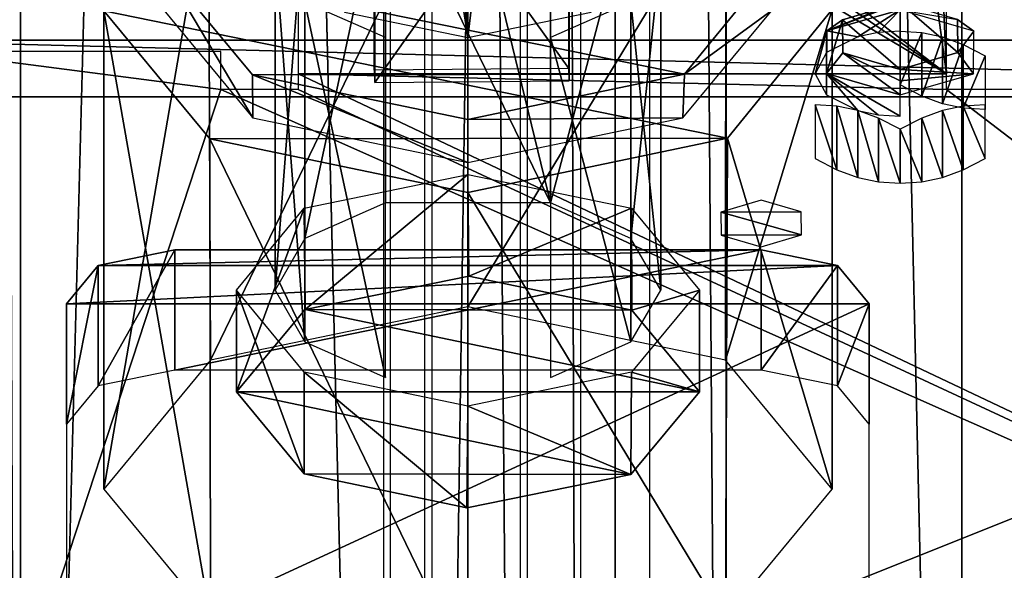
# Model space of a CAD drawing. Header units: millimetres. Extents: x -52 to 137, y -753 to 253.
# Tile 7 of 100: x -31 to 1, y -688 to -670. Entities that reach past the tile are written whole.
import ezdxf

# ---------------------------------------------------------------- set-up
doc = ezdxf.new("R2010")
doc.units = ezdxf.units.MM
doc.header["$LTSCALE"] = 65.185185
for name, color, linetype in [('1019', 7, 'CONTINUOUS'), ('1020', 7, 'CONTINUOUS'), ('1021', 7, 'CONTINUOUS'), ('1022', 7, 'CONTINUOUS'), ('1023', 7, 'CONTINUOUS'), ('1024', 7, 'CONTINUOUS'), ('1025', 7, 'CONTINUOUS'), ('1029', 7, 'CONTINUOUS'), ('1030', 7, 'CONTINUOUS'), ('1031', 7, 'CONTINUOUS'), ('1032', 7, 'CONTINUOUS'), ('1044', 7, 'CONTINUOUS'), ('1045', 7, 'CONTINUOUS'), ('1046', 7, 'CONTINUOUS'), ('1056', 7, 'CONTINUOUS'), ('1058', 7, 'CONTINUOUS'), ('1059', 7, 'CONTINUOUS'), ('1060', 7, 'CONTINUOUS'), ('1193', 7, 'CONTINUOUS'), ('1194', 7, 'CONTINUOUS'), ('1225', 7, 'CONTINUOUS'), ('1226', 7, 'CONTINUOUS'), ('1227', 7, 'CONTINUOUS'), ('1228', 7, 'CONTINUOUS'), ('130', 7, 'CONTINUOUS'), ('131', 7, 'CONTINUOUS'), ('179', 7, 'CONTINUOUS'), ('180', 7, 'CONTINUOUS'), ('181', 7, 'CONTINUOUS'), ('183', 7, 'CONTINUOUS'), ('184', 7, 'CONTINUOUS'), ('185', 7, 'CONTINUOUS'), ('186', 7, 'CONTINUOUS'), ('187', 7, 'CONTINUOUS'), ('188', 7, 'CONTINUOUS'), ('189', 7, 'CONTINUOUS'), ('193', 7, 'CONTINUOUS'), ('211', 7, 'CONTINUOUS'), ('212', 7, 'CONTINUOUS'), ('270', 7, 'CONTINUOUS'), ('272', 7, 'CONTINUOUS'), ('273', 7, 'CONTINUOUS'), ('275', 7, 'CONTINUOUS')]:
    doc.layers.add(name, color=color, linetype=linetype)

msp = doc.modelspace()

# ---------------------------------------------------------------- linework, layer by layer
at = {"layer": '1019', "linetype": 'Continuous'}
for points in [[(-7.593, -673.958, -63.451), (-4.2, -669.796, -70.66), (-27.8, -669.842, -70.579), (-7.593, -673.958, -63.451)], [(-24.357, -673.984, -63.406), (-7.593, -673.958, -63.451), (-27.8, -669.842, -70.579), (-24.357, -673.984, -63.406)], [(-16, -675.719, -60.401), (-7.593, -673.958, -63.451), (-24.357, -673.984, -63.406), (-16, -675.719, -60.401)]]:
    msp.add_3dface(points, dxfattribs=at)
at = {"layer": '1020', "linetype": 'Continuous'}
for points in [[(-16, -663.919, -80.839), (-7.643, -665.654, -77.833), (-16, -679.421, -89.789), (-16, -663.919, -80.839)], [(-16, -679.421, -89.789), (-7.643, -665.654, -77.833), (-7.656, -681.149, -86.796), (-16, -679.421, -89.789)], [(-7.643, -665.654, -77.833), (-4.2, -669.796, -70.66), (-7.656, -681.149, -86.796), (-7.643, -665.654, -77.833)], [(-7.656, -681.149, -86.796), (-4.2, -669.796, -70.66), (-4.2, -685.321, -79.57), (-7.656, -681.149, -86.796)], [(-4.2, -669.796, -70.66), (-7.593, -673.958, -63.451), (-4.2, -685.321, -79.57), (-4.2, -669.796, -70.66)], [(-7.593, -673.958, -63.451), (-16, -675.719, -60.401), (-7.656, -689.493, -72.344), (-7.593, -673.958, -63.451)], [(-4.2, -685.321, -79.57), (-7.593, -673.958, -63.451), (-7.656, -689.493, -72.344), (-4.2, -685.321, -79.57)], [(-7.656, -689.493, -72.344), (-16, -675.719, -60.401), (-16, -691.221, -69.351), (-7.656, -689.493, -72.344)]]:
    msp.add_3dface(points, dxfattribs=at)
at = {"layer": '1021', "linetype": 'Continuous'}
for points in [[(-24.407, -665.68, -77.789), (-16, -663.919, -80.839), (-24.344, -681.149, -86.796), (-24.407, -665.68, -77.789)], [(-16, -663.919, -80.839), (-16, -679.421, -89.789), (-24.344, -681.149, -86.796), (-16, -663.919, -80.839)], [(-27.8, -669.842, -70.579), (-24.407, -665.68, -77.789), (-27.8, -685.321, -79.57), (-27.8, -669.842, -70.579)], [(-27.8, -685.321, -79.57), (-24.407, -665.68, -77.789), (-24.344, -681.149, -86.796), (-27.8, -685.321, -79.57)], [(-24.357, -673.984, -63.406), (-27.8, -669.842, -70.579), (-24.344, -689.493, -72.344), (-24.357, -673.984, -63.406)], [(-24.344, -689.493, -72.344), (-27.8, -669.842, -70.579), (-27.8, -685.321, -79.57), (-24.344, -689.493, -72.344)], [(-16, -675.719, -60.401), (-24.357, -673.984, -63.406), (-16, -691.221, -69.351), (-16, -675.719, -60.401)], [(-16, -691.221, -69.351), (-24.357, -673.984, -63.406), (-24.344, -689.493, -72.344), (-16, -691.221, -69.351)]]:
    msp.add_3dface(points, dxfattribs=at)
at = {"layer": '1022', "linetype": 'Continuous'}
for points in [[(-25.5, -677.571, -92.993), (-27.975, -678.083, -92.105), (-6.5, -677.571, -92.993), (-25.5, -677.571, -92.993)], [(-6.5, -677.571, -92.993), (-27.975, -678.083, -92.105), (-4.025, -678.083, -92.105), (-6.5, -677.571, -92.993)], [(-29, -679.321, -89.962), (-3, -679.321, -89.962), (-4.025, -678.083, -92.105), (-29, -679.321, -89.962)], [(-27.975, -678.083, -92.105), (-29, -679.321, -89.962), (-4.025, -678.083, -92.105), (-27.975, -678.083, -92.105)], [(-3, -691.321, -69.177), (-3, -679.321, -89.962), (-29, -691.321, -69.177), (-3, -691.321, -69.177)], [(-29, -691.321, -69.177), (-3, -679.321, -89.962), (-29, -679.321, -89.962), (-29, -691.321, -69.177)]]:
    msp.add_3dface(points, dxfattribs=at)
at = {"layer": '1023', "linetype": 'Continuous'}
for points in [[(-6.5, -677.571, -92.993), (-4.025, -678.083, -92.105), (-6.5, -681.468, -95.243), (-6.5, -677.571, -92.993)], [(-6.5, -681.468, -95.243), (-4.025, -678.083, -92.105), (-4.025, -681.98, -94.355), (-6.5, -681.468, -95.243)], [(-4.025, -678.083, -92.105), (-3, -679.321, -89.962), (-4.025, -681.98, -94.355), (-4.025, -678.083, -92.105)], [(-4.025, -681.98, -94.355), (-3, -679.321, -89.962), (-3, -683.218, -92.212), (-4.025, -681.98, -94.355)]]:
    msp.add_3dface(points, dxfattribs=at)
at = {"layer": '1024', "linetype": 'Continuous'}
for points in [[(-25.5, -677.571, -92.993), (-6.5, -677.571, -92.993), (-25.5, -681.468, -95.243), (-25.5, -677.571, -92.993)], [(-25.5, -681.468, -95.243), (-6.5, -677.571, -92.993), (-6.5, -681.468, -95.243), (-25.5, -681.468, -95.243)]]:
    msp.add_3dface(points, dxfattribs=at)
at = {"layer": '1025', "linetype": 'Continuous'}
for points in [[(-27.975, -678.083, -92.105), (-25.5, -677.571, -92.993), (-27.975, -681.98, -94.355), (-27.975, -678.083, -92.105)], [(-27.975, -681.98, -94.355), (-25.5, -677.571, -92.993), (-25.5, -681.468, -95.243), (-27.975, -681.98, -94.355)], [(-29, -679.321, -89.962), (-27.975, -678.083, -92.105), (-29, -683.218, -92.212), (-29, -679.321, -89.962)], [(-29, -683.218, -92.212), (-27.975, -678.083, -92.105), (-27.975, -681.98, -94.355), (-29, -683.218, -92.212)]]:
    msp.add_3dface(points, dxfattribs=at)
at = {"layer": '1029', "linetype": 'Continuous'}
for points in [[(-19.034, -662.927, -58.957), (-19.034, -671.76, -64.057), (-19.02, -663.327, -58.264), (-19.034, -662.927, -58.957)], [(-19.034, -671.76, -64.057), (-19.02, -672.16, -63.364), (-19.02, -663.327, -58.264), (-19.034, -671.76, -64.057)]]:
    msp.add_3dface(points, dxfattribs=at)
at = {"layer": '1030', "linetype": 'Continuous'}
for points in [[(-12.735, -671.705, -64.152), (-19.034, -662.927, -58.957), (-12.735, -662.872, -59.052), (-12.735, -671.705, -64.152)], [(-19.034, -671.76, -64.057), (-19.034, -662.927, -58.957), (-12.735, -671.705, -64.152), (-19.034, -671.76, -64.057)]]:
    msp.add_3dface(points, dxfattribs=at)
at = {"layer": '1031', "linetype": 'Continuous'}
for points in [[(-12.735, -671.705, -64.152), (-12.735, -662.872, -59.052), (-12.721, -672.105, -63.46), (-12.735, -671.705, -64.152)], [(-12.721, -672.105, -63.46), (-12.735, -662.872, -59.052), (-12.721, -663.272, -58.36), (-12.721, -672.105, -63.46)]]:
    msp.add_3dface(points, dxfattribs=at)
at = {"layer": '1032', "linetype": 'Continuous'}
for points in [[(-19.02, -663.327, -58.264), (-19.02, -672.16, -63.364), (-12.721, -663.272, -58.36), (-19.02, -663.327, -58.264)], [(-19.02, -672.16, -63.364), (-12.721, -672.105, -63.46), (-12.721, -663.272, -58.36), (-19.02, -672.16, -63.364)]]:
    msp.add_3dface(points, dxfattribs=at)
at = {"layer": '1044', "color": 7, "linetype": 'Continuous'}
for points in [[(-21.28, -666.212, -101.266), (-18.672, -665.059, -103.263), (-21.28, -677.211, -107.616), (-21.28, -666.212, -101.266)], [(-21.28, -677.211, -107.616), (-18.672, -665.059, -103.263), (-18.672, -676.058, -109.613), (-21.28, -677.211, -107.616)], [(-22.25, -667.884, -98.37), (-21.28, -666.212, -101.266), (-22.25, -678.883, -104.72), (-22.25, -667.884, -98.37)], [(-22.25, -678.883, -104.72), (-21.28, -666.212, -101.266), (-21.28, -677.211, -107.616), (-22.25, -678.883, -104.72)], [(-21.28, -669.556, -95.475), (-22.25, -667.884, -98.37), (-21.28, -680.555, -101.825), (-21.28, -669.556, -95.475)], [(-21.28, -680.555, -101.825), (-22.25, -667.884, -98.37), (-22.25, -678.883, -104.72), (-21.28, -680.555, -101.825)], [(-18.672, -670.709, -93.477), (-21.28, -669.556, -95.475), (-18.672, -681.708, -99.827), (-18.672, -670.709, -93.477)], [(-18.672, -681.708, -99.827), (-21.28, -669.556, -95.475), (-21.28, -680.555, -101.825), (-18.672, -681.708, -99.827)]]:
    msp.add_3dface(points, dxfattribs=at)
at = {"layer": '1045', "color": 7, "linetype": 'Continuous'}
for points in [[(-13.328, -676.058, -109.613), (-13.328, -665.059, -103.263), (-10.72, -666.212, -101.266), (-13.328, -676.058, -109.613)], [(-13.328, -676.058, -109.613), (-10.72, -666.212, -101.266), (-10.72, -677.211, -107.616), (-13.328, -676.058, -109.613)], [(-10.72, -666.212, -101.266), (-9.75, -667.884, -98.37), (-10.72, -677.211, -107.616), (-10.72, -666.212, -101.266)], [(-9.75, -667.884, -98.37), (-10.72, -669.556, -95.475), (-9.75, -678.883, -104.72), (-9.75, -667.884, -98.37)], [(-10.72, -677.211, -107.616), (-9.75, -667.884, -98.37), (-9.75, -678.883, -104.72), (-10.72, -677.211, -107.616)], [(-10.72, -669.556, -95.475), (-13.328, -670.709, -93.477), (-10.72, -680.555, -101.825), (-10.72, -669.556, -95.475)], [(-9.75, -678.883, -104.72), (-10.72, -669.556, -95.475), (-10.72, -680.555, -101.825), (-9.75, -678.883, -104.72)], [(-10.72, -680.555, -101.825), (-13.328, -670.709, -93.477), (-13.328, -681.708, -99.827), (-10.72, -680.555, -101.825)]]:
    msp.add_3dface(points, dxfattribs=at)
at = {"layer": '1046', "color": 7, "linetype": 'Continuous'}
for points in [[(-18.672, -676.058, -109.613), (-18.672, -665.059, -103.263), (-13.328, -676.058, -109.613), (-18.672, -676.058, -109.613)], [(-18.672, -665.059, -103.263), (-16, -665.059, -103.263), (-13.328, -676.058, -109.613), (-18.672, -665.059, -103.263)], [(-13.328, -676.058, -109.613), (-16, -665.059, -103.263), (-13.328, -665.059, -103.263), (-13.328, -676.058, -109.613)]]:
    msp.add_3dface(points, dxfattribs=at)
at = {"layer": '1056', "color": 7, "linetype": 'Continuous'}
for points in [[(-16, -670.709, -93.477), (-18.519, -654.391, -84.741), (-19.995, -669.882, -94.91), (-16, -670.709, -93.477)], [(-16.314, -654.683, -84.236), (-18.519, -654.391, -84.741), (-16, -670.709, -93.477), (-16.314, -654.683, -84.236)], [(-14.07, -654.517, -84.523), (-16.314, -654.683, -84.236), (-16, -670.709, -93.477), (-14.07, -654.517, -84.523)], [(-12.005, -669.882, -94.91), (-14.07, -654.517, -84.523), (-16, -670.709, -93.477), (-12.005, -669.882, -94.91)]]:
    msp.add_3dface(points, dxfattribs=at)
at = {"layer": '1058', "color": 7, "linetype": 'Continuous'}
for points in [[(-2, -670.5, -105.132), (-1.296, -670.544, -104.687), (-2, -672.239, -106.136), (-2, -670.5, -105.132)], [(-2, -672.239, -106.136), (-1.296, -670.544, -104.687), (-1.296, -672.602, -105.876), (-2, -672.239, -106.136)], [(-1.296, -670.544, -104.687), (-0.625, -670.684, -104.321), (-1.296, -672.602, -105.876), (-1.296, -670.544, -104.687)], [(-1.296, -672.602, -105.876), (-0.625, -670.684, -104.321), (-0.625, -672.849, -105.571), (-1.296, -672.602, -105.876)], [(-0.625, -672.849, -105.571), (-0.625, -670.684, -104.321), (0.046, -670.931, -104.017), (-0.625, -672.849, -105.571)], [(0.046, -672.989, -105.205), (-0.625, -672.849, -105.571), (0.046, -670.931, -104.017), (0.046, -672.989, -105.205)], [(0.75, -671.294, -103.757), (0.046, -672.989, -105.205), (0.046, -670.931, -104.017), (0.75, -671.294, -103.757)], [(0.75, -673.033, -104.761), (0.046, -672.989, -105.205), (0.75, -671.294, -103.757), (0.75, -673.033, -104.761)]]:
    msp.add_3dface(points, dxfattribs=at)
at = {"layer": '1059', "color": 7, "linetype": 'Continuous'}
for points in [[(0.046, -672.925, -100.562), (-0.625, -673.066, -100.196), (0.046, -674.983, -101.751), (0.046, -672.925, -100.562)], [(0.75, -672.881, -101.007), (0.046, -672.925, -100.562), (0.75, -674.621, -102.011), (0.75, -672.881, -101.007)], [(0.75, -674.621, -102.011), (0.046, -672.925, -100.562), (0.046, -674.983, -101.751), (0.75, -674.621, -102.011)], [(-2, -673.675, -99.632), (-1.296, -675.371, -101.08), (-1.296, -673.313, -99.892), (-2, -673.675, -99.632)], [(-0.625, -675.231, -101.446), (-0.625, -673.066, -100.196), (-1.296, -673.313, -99.892), (-0.625, -675.231, -101.446)], [(-1.296, -675.371, -101.08), (-0.625, -675.231, -101.446), (-1.296, -673.313, -99.892), (-1.296, -675.371, -101.08)], [(0.046, -674.983, -101.751), (-0.625, -673.066, -100.196), (-0.625, -675.231, -101.446), (0.046, -674.983, -101.751)], [(-2, -675.415, -100.636), (-1.296, -675.371, -101.08), (-2, -673.675, -99.632), (-2, -675.415, -100.636)]]:
    msp.add_3dface(points, dxfattribs=at)
at = {"layer": '1060', "color": 7, "linetype": 'Continuous'}
for points in [[(-4.75, -674.621, -102.011), (-4.046, -674.984, -101.751), (-4.75, -672.881, -101.007), (-4.75, -674.621, -102.011)], [(-4.75, -672.881, -101.007), (-4.046, -674.984, -101.751), (-4.046, -672.925, -100.563), (-4.75, -672.881, -101.007)], [(-3.375, -675.231, -101.446), (-3.375, -673.066, -100.196), (-4.046, -672.925, -100.563), (-3.375, -675.231, -101.446)], [(-4.046, -674.984, -101.751), (-3.375, -675.231, -101.446), (-4.046, -672.925, -100.563), (-4.046, -674.984, -101.751)], [(-2.704, -673.312, -99.892), (-3.375, -673.066, -100.196), (-2.704, -675.371, -101.08), (-2.704, -673.312, -99.892)], [(-2.704, -675.371, -101.08), (-3.375, -673.066, -100.196), (-3.375, -675.231, -101.446), (-2.704, -675.371, -101.08)], [(-2, -675.415, -100.636), (-2, -673.675, -99.632), (-2.704, -673.312, -99.892), (-2, -675.415, -100.636)], [(-2, -675.415, -100.636), (-2.704, -673.312, -99.892), (-2.704, -675.371, -101.08), (-2, -675.415, -100.636)]]:
    msp.add_3dface(points, dxfattribs=at)
at = {"layer": '1193', "color": 7, "linetype": 'Continuous'}
for points in [[(-17.399, -747.5, 41.044), (-17.399, -252.5, 41.044), (-30.5, -747.5, 41.044), (-17.399, -747.5, 41.044)], [(-30.5, -747.5, 41.044), (-17.399, -252.5, 41.044), (-30.5, -252.5, 41.044), (-30.5, -747.5, 41.044)]]:
    msp.add_3dface(points, dxfattribs=at)
at = {"layer": '1194', "color": 7, "linetype": 'Continuous'}
for points in [[(-30.5, -747.5, 41.044), (-30.5, -252.5, 41.044), (-32.621, -252.5, 40.166), (-30.5, -747.5, 41.044)], [(-32.621, -747.5, 40.166), (-30.5, -747.5, 41.044), (-32.621, -252.5, 40.166), (-32.621, -747.5, 40.166)]]:
    msp.add_3dface(points, dxfattribs=at)
at = {"layer": '1225', "color": 7, "linetype": 'Continuous'}
for points in [[(-30.5, -747.5, 37.544), (-31.207, -747.5, 37.252), (-30.5, -252.5, 37.544), (-30.5, -747.5, 37.544)], [(-30.5, -252.5, 37.544), (-31.207, -747.5, 37.252), (-31.207, -252.5, 37.252), (-30.5, -252.5, 37.544)]]:
    msp.add_3dface(points, dxfattribs=at)
at = {"layer": '1226', "color": 7, "linetype": 'Continuous'}
for points in [[(-30.5, -747.5, 37.544), (-30.5, -252.5, 37.544), (-18.734, -747.5, 37.544), (-30.5, -747.5, 37.544)], [(-18.734, -747.5, 37.544), (-30.5, -252.5, 37.544), (-18.734, -252.5, 37.544), (-18.734, -747.5, 37.544)]]:
    msp.add_3dface(points, dxfattribs=at)
at = {"layer": '1227', "color": 7, "linetype": 'Continuous'}
for points in [[(-18.508, -747.5, 37.491), (-18.508, -252.5, 37.491), (-14.305, -747.5, 35.363), (-18.508, -747.5, 37.491)], [(-14.305, -747.5, 35.363), (-18.508, -252.5, 37.491), (-14.305, -252.5, 35.363), (-14.305, -747.5, 35.363)]]:
    msp.add_3dface(points, dxfattribs=at)
at = {"layer": '1228', "color": 7, "linetype": 'Continuous'}
for points in [[(-14.075, -747.5, 35.122), (-14.075, -252.5, 35.122), (-12.355, -747.5, 31.299), (-14.075, -747.5, 35.122)], [(-12.355, -747.5, 31.299), (-14.075, -252.5, 35.122), (-12.355, -252.5, 31.299), (-12.355, -747.5, 31.299)]]:
    msp.add_3dface(points, dxfattribs=at)
at = {"layer": '130', "color": 7, "linetype": 'Continuous'}
for points in [[(-33.5, -671.161, -113.095), (-32, -696.718, -68.829), (-24, -672.383, -110.979), (-33.5, -671.161, -113.095)], [(-24, -671.161, -113.095), (-33.5, -671.161, -113.095), (-24, -672.383, -110.979), (-24, -671.161, -113.095)], [(32, -697.218, -67.963), (-0.5, -672.383, -110.979), (-21.5, -671.883, -111.845), (32, -697.218, -67.963)], [(-21.5, -672.383, -110.979), (32, -697.218, -67.963), (-21.5, -671.883, -111.845), (-21.5, -672.383, -110.979)], [(-0.5, -672.383, -110.979), (-0.5, -671.883, -111.845), (-21.5, -671.883, -111.845), (-0.5, -672.383, -110.979)], [(-32, -696.718, -68.829), (32, -697.218, -67.963), (-24, -672.383, -110.979), (-32, -696.718, -68.829)], [(-24, -672.383, -110.979), (32, -697.218, -67.963), (-21.5, -672.383, -110.979), (-24, -672.383, -110.979)], [(-0.5, -672.383, -110.979), (32, -697.218, -67.963), (2, -672.383, -110.979), (-0.5, -672.383, -110.979)]]:
    msp.add_3dface(points, dxfattribs=at)
at = {"layer": '131', "color": 7, "linetype": 'Continuous'}
for points in [[(-20.914, -657.912, -111.845), (-0.5, -671.883, -111.845), (-19.5, -657.326, -111.845), (-20.914, -657.912, -111.845)], [(-19.5, -657.326, -111.845), (-0.5, -671.883, -111.845), (-2.5, -657.326, -111.845), (-19.5, -657.326, -111.845)], [(-2.5, -657.326, -111.845), (-0.5, -671.883, -111.845), (-1.086, -657.912, -111.845), (-2.5, -657.326, -111.845)], [(-21.5, -659.326, -111.845), (-0.5, -671.883, -111.845), (-20.914, -657.912, -111.845), (-21.5, -659.326, -111.845)], [(-1.086, -657.912, -111.845), (-0.5, -671.883, -111.845), (-0.5, -659.326, -111.845), (-1.086, -657.912, -111.845)], [(-21.5, -671.883, -111.845), (-0.5, -671.883, -111.845), (-21.5, -659.326, -111.845), (-21.5, -671.883, -111.845)]]:
    msp.add_3dface(points, dxfattribs=at)
at = {"layer": '179', "linetype": 'Continuous'}
for points in [[(-8.982, -671.888, -63.835), (-6.15, -668.414, -69.853), (-25.85, -668.453, -69.786), (-8.982, -671.888, -63.835)], [(-22.976, -671.91, -63.798), (-8.982, -671.888, -63.835), (-25.85, -668.453, -69.786), (-22.976, -671.91, -63.798)], [(-16, -673.358, -61.289), (-8.982, -671.888, -63.835), (-22.976, -671.91, -63.798), (-16, -673.358, -61.289)]]:
    msp.add_3dface(points, dxfattribs=at)
at = {"layer": '180', "linetype": 'Continuous'}
for points in [[(-6.15, -668.414, -69.853), (-8.982, -671.888, -63.835), (-6.15, -669.819, -70.62), (-6.15, -668.414, -69.853)], [(-6.15, -669.819, -70.62), (-8.982, -671.888, -63.835), (-9.035, -673.301, -64.588), (-6.15, -669.819, -70.62)], [(-8.982, -671.888, -63.835), (-16, -673.358, -61.289), (-9.035, -673.301, -64.588), (-8.982, -671.888, -63.835)], [(-9.035, -673.301, -64.588), (-16, -673.358, -61.289), (-16, -674.744, -62.089), (-9.035, -673.301, -64.588)]]:
    msp.add_3dface(points, dxfattribs=at)
at = {"layer": '181', "linetype": 'Continuous'}
for points in [[(-22.976, -671.91, -63.798), (-25.85, -668.453, -69.786), (-22.965, -673.301, -64.588), (-22.976, -671.91, -63.798)], [(-22.965, -673.301, -64.588), (-25.85, -668.453, -69.786), (-25.85, -669.819, -70.62), (-22.965, -673.301, -64.588)], [(-16, -673.358, -61.289), (-22.976, -671.91, -63.798), (-16, -674.744, -62.089), (-16, -673.358, -61.289)], [(-16, -674.744, -62.089), (-22.976, -671.91, -63.798), (-22.965, -673.301, -64.588), (-16, -674.744, -62.089)]]:
    msp.add_3dface(points, dxfattribs=at)
at = {"layer": '183', "color": 7, "linetype": 'Continuous'}
for points in [[(-15.969, -678.425, -113.113), (-10.695, -679.523, -111.211), (-21.272, -679.507, -111.239), (-15.969, -678.425, -113.113)], [(-21.272, -679.507, -111.239), (-8.5, -682.174, -106.62), (-23.5, -682.174, -106.62), (-21.272, -679.507, -111.239)], [(-10.695, -679.523, -111.211), (-8.5, -682.174, -106.62), (-21.272, -679.507, -111.239), (-10.695, -679.523, -111.211)], [(-23.5, -682.174, -106.62), (-8.5, -682.174, -106.62), (-10.728, -684.841, -102.001), (-23.5, -682.174, -106.62)], [(-21.305, -684.824, -102.029), (-23.5, -682.174, -106.62), (-10.728, -684.841, -102.001), (-21.305, -684.824, -102.029)], [(-16.031, -685.922, -100.128), (-21.305, -684.824, -102.029), (-10.728, -684.841, -102.001), (-16.031, -685.922, -100.128)]]:
    msp.add_3dface(points, dxfattribs=at)
at = {"layer": '184', "color": 7, "linetype": 'Continuous'}
for points in [[(-16, -675.133, -111.216), (-21.272, -679.507, -111.239), (-21.303, -676.231, -109.313), (-16, -675.133, -111.216)], [(-15.969, -678.425, -113.113), (-21.272, -679.507, -111.239), (-16, -675.133, -111.216), (-15.969, -678.425, -113.113)], [(-10.697, -676.231, -109.313), (-15.969, -678.425, -113.113), (-16, -675.133, -111.216), (-10.697, -676.231, -109.313)], [(-21.272, -679.507, -111.239), (-23.5, -682.174, -106.62), (-21.303, -676.231, -109.313), (-21.272, -679.507, -111.239)], [(-21.303, -676.231, -109.313), (-23.5, -682.174, -106.62), (-23.5, -678.883, -104.72), (-21.303, -676.231, -109.313)], [(-10.695, -679.523, -111.211), (-15.969, -678.425, -113.113), (-10.697, -676.231, -109.313), (-10.695, -679.523, -111.211)], [(-8.5, -678.883, -104.72), (-10.695, -679.523, -111.211), (-10.697, -676.231, -109.313), (-8.5, -678.883, -104.72)], [(-8.5, -682.174, -106.62), (-10.695, -679.523, -111.211), (-8.5, -678.883, -104.72), (-8.5, -682.174, -106.62)]]:
    msp.add_3dface(points, dxfattribs=at)
at = {"layer": '185', "color": 7, "linetype": 'Continuous'}
for points in [[(-23.5, -682.174, -106.62), (-21.305, -684.824, -102.029), (-23.5, -678.883, -104.72), (-23.5, -682.174, -106.62)], [(-23.5, -678.883, -104.72), (-21.305, -684.824, -102.029), (-21.303, -681.535, -100.128), (-23.5, -678.883, -104.72)], [(-8.5, -682.174, -106.62), (-8.5, -678.883, -104.72), (-10.697, -681.535, -100.128), (-8.5, -682.174, -106.62)], [(-21.305, -684.824, -102.029), (-16.031, -685.922, -100.128), (-21.303, -681.535, -100.128), (-21.305, -684.824, -102.029)], [(-21.303, -681.535, -100.128), (-16.031, -685.922, -100.128), (-16, -682.633, -98.225), (-21.303, -681.535, -100.128)], [(-16, -682.633, -98.225), (-10.728, -684.841, -102.001), (-10.697, -681.535, -100.128), (-16, -682.633, -98.225)], [(-10.728, -684.841, -102.001), (-8.5, -682.174, -106.62), (-10.697, -681.535, -100.128), (-10.728, -684.841, -102.001)], [(-16.031, -685.922, -100.128), (-10.728, -684.841, -102.001), (-16, -682.633, -98.225), (-16.031, -685.922, -100.128)]]:
    msp.add_3dface(points, dxfattribs=at)
at = {"layer": '186', "color": 7, "linetype": 'Continuous'}
for points in [[(0.389, -670.501, -103.038), (-2, -669.807, -104.24), (-0.14, -670.124, -102.49), (0.389, -670.501, -103.038)], [(-0.131, -671.193, -100.64), (0.389, -670.501, -103.038), (-0.14, -670.124, -102.49), (-0.131, -671.193, -100.64)], [(0.374, -671.876, -100.657), (0.389, -670.501, -103.038), (-0.131, -671.193, -100.64), (0.374, -671.876, -100.657)], [(-2, -671.737, -99.697), (0.374, -671.876, -100.657), (-0.131, -671.193, -100.64), (-2, -671.737, -99.697)], [(-2, -672.102, -99.417), (0.374, -671.876, -100.657), (-2, -671.737, -99.697), (-2, -672.102, -99.417)], [(-2, -672.557, -99.477), (0.374, -671.876, -100.657), (-2, -672.102, -99.417), (-2, -672.557, -99.477)]]:
    msp.add_3dface(points, dxfattribs=at)
at = {"layer": '187', "color": 7, "linetype": 'Continuous'}
for points in [[(-2, -671.737, -99.697), (-2, -669.587, -103.421), (-3.869, -670.132, -102.478), (-2, -671.737, -99.697)], [(-2, -669.587, -103.421), (-2, -671.737, -99.697), (-0.131, -671.193, -100.64), (-2, -669.587, -103.421)], [(-2, -669.587, -103.421), (-0.131, -671.193, -100.64), (-0.14, -670.124, -102.49), (-2, -669.587, -103.421)], [(-3.86, -671.2, -100.627), (-2, -671.737, -99.697), (-3.869, -670.132, -102.478), (-3.86, -671.2, -100.627)]]:
    msp.add_3dface(points, dxfattribs=at)
at = {"layer": '188', "color": 7, "linetype": 'Continuous'}
for points in [[(-2, -669.587, -103.421), (-2, -669.527, -103.876), (-4.379, -670.492, -103.053), (-2, -669.587, -103.421)], [(-2, -669.527, -103.876), (-2, -669.807, -104.24), (-4.379, -670.492, -103.053), (-2, -669.527, -103.876)], [(-3.869, -670.132, -102.478), (-2, -669.587, -103.421), (-4.379, -670.492, -103.053), (-3.869, -670.132, -102.478)], [(-3.86, -671.2, -100.627), (-3.869, -670.132, -102.478), (-4.387, -671.865, -100.676), (-3.86, -671.2, -100.627)], [(-4.387, -671.865, -100.676), (-3.869, -670.132, -102.478), (-4.379, -670.492, -103.053), (-4.387, -671.865, -100.676)], [(-2, -672.557, -99.477), (-3.86, -671.2, -100.627), (-4.387, -671.865, -100.676), (-2, -672.557, -99.477)], [(-2, -672.557, -99.477), (-2, -672.102, -99.417), (-3.86, -671.2, -100.627), (-2, -672.557, -99.477)], [(-2, -672.102, -99.417), (-2, -671.737, -99.697), (-3.86, -671.2, -100.627), (-2, -672.102, -99.417)]]:
    msp.add_3dface(points, dxfattribs=at)
at = {"layer": '189', "color": 7, "linetype": 'Continuous'}
for points in [[(-4.379, -670.492, -103.053), (-2, -669.807, -104.24), (-3.375, -670.684, -104.321), (-4.379, -670.492, -103.053)], [(-3.375, -670.684, -104.321), (-2, -669.807, -104.24), (-2.712, -670.547, -104.559), (-3.375, -670.684, -104.321)], [(-2.712, -670.547, -104.559), (-2, -669.807, -104.24), (-2, -670.5, -104.64), (-2.712, -670.547, -104.559)], [(-4.387, -671.865, -100.676), (-4.379, -670.492, -103.053), (-4.75, -671.875, -102.259), (-4.387, -671.865, -100.676)], [(-4.75, -671.875, -102.259), (-4.379, -670.492, -103.053), (-4.382, -671.187, -103.45), (-4.75, -671.875, -102.259)], [(-4.382, -671.187, -103.45), (-4.379, -670.492, -103.053), (-3.375, -670.684, -104.321), (-4.382, -671.187, -103.45)], [(-4.382, -672.562, -101.068), (-4.387, -671.865, -100.676), (-4.75, -671.875, -102.259), (-4.382, -672.562, -101.068)], [(-2, -672.557, -99.477), (-4.387, -671.865, -100.676), (-2, -673.25, -99.877), (-2, -672.557, -99.477)], [(-2, -673.25, -99.877), (-4.387, -671.865, -100.676), (-2.712, -673.203, -99.958), (-2, -673.25, -99.877)], [(-2.712, -673.203, -99.958), (-4.387, -671.865, -100.676), (-3.375, -673.066, -100.196), (-2.712, -673.203, -99.958)], [(-3.375, -673.066, -100.196), (-4.387, -671.865, -100.676), (-4.382, -672.562, -101.068), (-3.375, -673.066, -100.196)]]:
    msp.add_3dface(points, dxfattribs=at)
at = {"layer": '193', "color": 7, "linetype": 'Continuous'}
for points in [[(-6.5, -675.973, -89.761), (-7.803, -676.352, -89.105), (-5.202, -676.346, -89.114), (-6.5, -675.973, -89.761)], [(-5.202, -676.346, -89.114), (-7.803, -676.352, -89.105), (-5.197, -677.094, -87.819), (-5.202, -676.346, -89.114)], [(-7.803, -676.352, -89.105), (-7.798, -677.099, -87.811), (-5.197, -677.094, -87.819), (-7.803, -676.352, -89.105)], [(-7.798, -677.099, -87.811), (-6.5, -677.473, -87.163), (-5.197, -677.094, -87.819), (-7.798, -677.099, -87.811)]]:
    msp.add_3dface(points, dxfattribs=at)
at = {"layer": '211', "color": 7, "linetype": 'Continuous'}
for points in [[(-35.858, -668.293, -122.063), (35.858, -668.293, -122.063), (35.841, -670.793, -121.393), (-35.858, -668.293, -122.063)], [(-35.841, -670.793, -121.393), (-35.858, -668.293, -122.063), (35.841, -670.793, -121.393), (-35.841, -670.793, -121.393)], [(-35.828, -672.623, -119.563), (-35.841, -670.793, -121.393), (35.828, -672.623, -119.563), (-35.828, -672.623, -119.563)], [(35.828, -672.623, -119.563), (-35.841, -670.793, -121.393), (35.841, -670.793, -121.393), (35.828, -672.623, -119.563)]]:
    msp.add_3dface(points, dxfattribs=at)
at = {"layer": '212', "color": 7, "linetype": 'Continuous'}
for points in [[(-35.828, -672.623, -119.563), (35.828, -672.623, -119.563), (-35.579, -701.115, -70.213), (-35.828, -672.623, -119.563)], [(-35.579, -701.115, -70.213), (35.828, -672.623, -119.563), (35.579, -701.115, -70.213), (-35.579, -701.115, -70.213)]]:
    msp.add_3dface(points, dxfattribs=at)
at = {"layer": '270', "color": 7, "linetype": 'Continuous'}
for points in [[(0, -253.17, 39.804), (-11.231, -253.17, 35.689), (0, -747.32, 39.804), (0, -253.17, 39.804)], [(0, -747.32, 39.804), (-11.231, -253.17, 35.689), (-11.231, -747.32, 35.689), (0, -747.32, 39.804)], [(11.231, -253.17, 35.689), (0, -253.17, 39.804), (11.231, -747.32, 35.689), (11.231, -253.17, 35.689)], [(11.231, -747.32, 35.689), (0, -253.17, 39.804), (0, -747.32, 39.804), (11.231, -747.32, 35.689)]]:
    msp.add_3dface(points, dxfattribs=at)
at = {"layer": '272', "color": 7, "linetype": 'Continuous'}
for points in [[(7.64, -253.17, 27.704), (7.64, -747.32, 27.704), (-7.64, -253.17, 27.704), (7.64, -253.17, 27.704)], [(-7.64, -253.17, 27.704), (7.64, -747.32, 27.704), (-7.64, -747.32, 27.704), (-7.64, -253.17, 27.704)]]:
    msp.add_3dface(points, dxfattribs=at)
at = {"layer": '273', "color": 7, "linetype": 'Continuous'}
for points in [[(-11.231, -747.32, 35.689), (-11.231, -253.17, 35.689), (-7.64, -747.32, 27.704), (-11.231, -747.32, 35.689)], [(-11.231, -253.17, 35.689), (-7.64, -253.17, 27.704), (-7.64, -747.32, 27.704), (-11.231, -253.17, 35.689)]]:
    msp.add_3dface(points, dxfattribs=at)
at = {"layer": '275', "color": 7, "linetype": 'Continuous'}
for points in [[(-10.108, -747.5, 37.416), (-10.108, -252.5, 37.416), (-17.173, -747.5, 40.991), (-10.108, -747.5, 37.416)], [(-17.173, -747.5, 40.991), (-10.108, -252.5, 37.416), (-17.173, -252.5, 40.991), (-17.173, -747.5, 40.991)]]:
    msp.add_3dface(points, dxfattribs=at)

doc.saveas('drawing.dxf')
